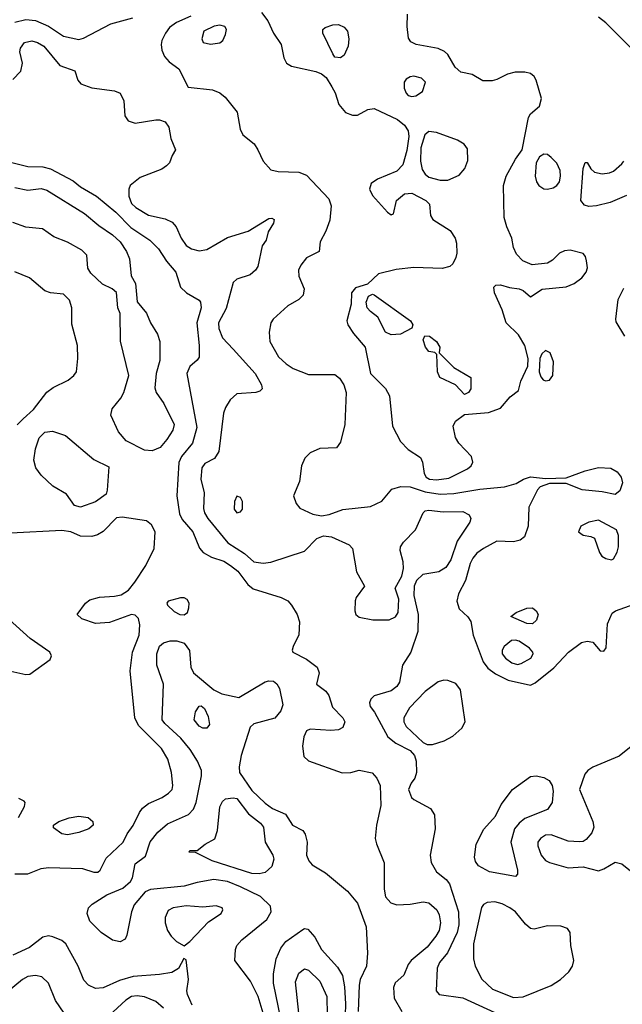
# Model space of a CAD drawing. Extents: x 1173079 to 1307053, y 522583 to 678478.
# Tile 202 of 256: x 1203442 to 1206642, y 604073 to 609306. Entities that reach past the tile are written whole.
import ezdxf

# ---------------------------------------------------------------- set-up
doc = ezdxf.new("R2010")
doc.units = 0

msp = doc.modelspace()

# ---------------------------------------------------------------- linework, layer by layer
at = {"layer": '0CON20XD'}
for points in [[(1204725.8, 609345), (1204760.4, 609300.4), (1204790, 609235), (1204830, 609175), (1204843.7, 609103.7), (1204858.6, 609075), (1204885, 609058.5), (1205015, 609030.8), (1205045, 609018), (1205069.1, 608999.1), (1205100.2, 608950.2), (1205117.4, 608917.4), (1205137.1, 608855), (1205172.7, 608812.7), (1205208.8, 608798.8), (1205235, 608798.6), (1205291.4, 608828.6), (1205325, 608834.5), (1205448.1, 608775), (1205485.5, 608745), (1205505, 608715.8), (1205508.6, 608685), (1205498.3, 608611.7), (1205475.9, 608534.1), (1205445, 608501.1), (1205341.9, 608458.1), (1205309.2, 608435), (1205300, 608405), (1205315, 608371.2), (1205395, 608283.3), (1205415, 608270), (1205426.2, 608275), (1205442.9, 608345), (1205485, 608380.5), (1205525, 608383.8), (1205599.2, 608345), (1205618, 608325), (1205624, 608265), (1205636, 608245), (1205727.5, 608185), (1205755.4, 608145.4), (1205760.9, 608119.1), (1205763.1, 608065), (1205757.9, 608042.1), (1205742.1, 608007.9), (1205725.6, 607994.4), (1205685.5, 607984.5), (1205535, 607990), (1205441.3, 607978.7), (1205347.5, 607955), (1205289.2, 607900.8), (1205225, 607882), (1205204.2, 607855), (1205202.5, 607795), (1205179.4, 607705), (1205185, 607683.8), (1205215, 607638), (1205276.5, 607566.5), (1205305.5, 607425), (1205385.3, 607345.3), (1205406.2, 607306.2), (1205421.1, 607145), (1205463.8, 607065), (1205505, 607021.5), (1205570, 606980), (1205581.5, 606955), (1205589.1, 606895), (1205600, 606875), (1205618.8, 606865), (1205655, 606860.2), (1205721.2, 606868.8), (1205820.9, 606919.1), (1205838.9, 606935), (1205848.5, 606955), (1205841.5, 606985), (1205774.7, 607054.7), (1205756.3, 607086.3), (1205743.3, 607145), (1205757, 607173), (1205805, 607207.1), (1205932.1, 607217.9), (1205995, 607240.8), (1206047.5, 607302.5), (1206091.2, 607335), (1206104, 607385), (1206141.1, 607465), (1206142.7, 607505), (1206124.6, 607574.6), (1206091.3, 607631.3), (1206025.6, 607695), (1206004.4, 607764.4), (1205963.3, 607855), (1205960, 607885), (1205970, 607895), (1205995, 607896.2), (1206042.3, 607882.3), (1206095, 607876.2), (1206116.1, 607866.1), (1206155, 607833.3), (1206215.9, 607874.1), (1206345, 607885.7), (1206386.1, 607903.9), (1206427.1, 607935), (1206450.6, 607965), (1206456.6, 607986.6), (1206452.9, 608025), (1206447.2, 608047.2), (1206433.6, 608063.6), (1206365, 608081.2), (1206335, 608077.9), (1206309.4, 608065), (1206272.4, 608027.6), (1206245, 608011.9), (1206162.7, 608002.7), (1206114.5, 608024.5), (1206080.9, 608060.9), (1206064, 608095), (1206056, 608145), (1206029.2, 608205), (1206015.7, 608255), (1206011.5, 608425), (1206025.7, 608475), (1206074.3, 608565.7), (1206110, 608615), (1206143.2, 608786.8), (1206155, 608806.2), (1206203.1, 608846.9), (1206212.7, 608887.3), (1206184.5, 608985), (1206174, 609004), (1206155, 609020), (1206125, 609027.8), (1206072.8, 609027.2), (1206033.4, 609016.6), (1205975, 608988), (1205951.7, 608981.7), (1205900.7, 608980.7), (1205844.3, 609014.3), (1205785, 609028.1), (1205754, 609054), (1205715, 609122), (1205698.1, 609138.1), (1205663.7, 609153.7), (1205546.7, 609175), (1205518.3, 609188.3), (1205507.5, 609207.5), (1205499.7, 609269.7), (1205501.5, 609335)], [(1203415, 609293.8), (1203475, 609307.7), (1203525, 609301.9), (1203595, 609272.1), (1203675, 609218.7), (1203755, 609200.9), (1203781.1, 609208.9), (1203925.7, 609285), (1204043.3, 609316.7)], [(1204351.2, 609325), (1204275, 609291.8), (1204237.3, 609265), (1204215.4, 609235), (1204196.9, 609195), (1204192.6, 609175), (1204196.4, 609145), (1204211.2, 609111.2), (1204235, 609081.9), (1204286, 609045), (1204337, 608947), (1204465, 608933.3), (1204505, 608917.5), (1204533.1, 608895), (1204597.5, 608815), (1204613.3, 608725), (1204626.7, 608695), (1204686.5, 608646.5), (1204706.4, 608615), (1204733.9, 608553.9), (1204775, 608508.1), (1204815, 608498.9), (1204925, 608496.5), (1204965, 608480), (1205083.6, 608355), (1205096.1, 608316.1), (1205088.4, 608241.6), (1205068, 608182), (1205036.7, 608125), (1205032.5, 608075), (1204965, 608040), (1204935, 608002), (1204923.3, 607975), (1204923.7, 607943.7), (1204952.5, 607875), (1204947.9, 607842.1), (1204925, 607818.8), (1204865, 607785.8), (1204787.1, 607715), (1204775.6, 607695), (1204766.7, 607645), (1204769.4, 607595), (1204815.6, 607515), (1204857.1, 607477.1), (1204895, 607452.5), (1204975, 607420), (1205115, 607421.2), (1205140.3, 607400.3), (1205163.1, 607365), (1205175.4, 607325), (1205168.4, 607155), (1205145, 607060), (1205125, 607030), (1205035, 607026.4), (1204985, 607003.5), (1204956.7, 606975), (1204939.1, 606935), (1204927.7, 606852.3), (1204895.5, 606775), (1204909.4, 606735), (1204929.6, 606709.6), (1204997.7, 606677.7), (1205045, 606669.7), (1205085, 606676.1), (1205157.9, 606702.1), (1205305, 606718.1), (1205365, 606746.9), (1205418.3, 606811.7), (1205465.3, 606824.7), (1205515, 606823.5), (1205595, 606797.2), (1205675, 606784.4), (1205747.3, 606787.3), (1205885, 606811.5), (1206016.6, 606823.4), (1206079.4, 606840.6), (1206116.7, 606865), (1206155, 606876.7), (1206235, 606867.5), (1206345, 606871.2), (1206445, 606908.2), (1206515, 606925.4), (1206582.2, 606922.2), (1206615, 606903.1), (1206636.4, 606875), (1206642.5, 606845), (1206628.3, 606801.7), (1206605, 606782.2), (1206535, 606797.5), (1206428.3, 606808.3), (1206345, 606841.2), (1206255, 606841.2), (1206205.9, 606824.1), (1206192.3, 606807.7), (1206145.5, 606714.5), (1206142.9, 606615), (1206122.8, 606557.2), (1206099.7, 606540.3), (1206065, 606531.3), (1205975, 606535.3), (1205904.4, 606495.6), (1205870, 606470), (1205848.6, 606445), (1205834.3, 606415), (1205810, 606325), (1205772, 606255), (1205762.8, 606215), (1205775, 606174.2), (1205822.6, 606132.6), (1205837.6, 606107.6), (1205850, 606035), (1205903.2, 605893.2), (1205928.8, 605858.8), (1205968.8, 605828.8), (1206035.2, 605795.2), (1206155, 605768.9), (1206179.1, 605780.9), (1206279.4, 605860.6), (1206356.9, 605945), (1206425, 605996.4), (1206455, 606003.3), (1206485, 605998), (1206525, 605952.5), (1206545, 605950), (1206557, 605967), (1206563.3, 606095), (1206587.7, 606152.3), (1206605.6, 606164.4), (1206705, 606200)], [(1206695, 609150), (1206555, 609290.3), (1206515, 609319.6)], [(1204455, 609175.7), (1204505, 609182.9), (1204520, 609195), (1204535, 609227.5), (1204540.8, 609255), (1204530.6, 609270.6), (1204505, 609276.5), (1204475, 609271.5), (1204420, 609245), (1204408.8, 609205), (1204415.9, 609185.9), (1204455, 609175.7)], [(1205145, 609103.3), (1205115, 609107.5), (1205104.1, 609124.1), (1205051.2, 609235), (1205051.2, 609255), (1205063.8, 609265), (1205105, 609278.8), (1205135, 609280.4), (1205165, 609267.5), (1205183.3, 609245), (1205190.5, 609205), (1205185.6, 609165), (1205165, 609117.5), (1205145, 609103.3)], [(1203405, 608988.6), (1203447, 609033), (1203456.9, 609075), (1203443.1, 609135), (1203445.6, 609155), (1203467.5, 609185), (1203506.8, 609193.2), (1203536, 609185), (1203570.6, 609165), (1203655, 609062.9), (1203733.9, 609033.9), (1203750.8, 608985), (1203766.2, 608965), (1203825, 608943.5), (1203945, 608928.1), (1203975, 608915.8), (1203994.2, 608875), (1204000, 608795), (1204017.9, 608767.9), (1204055, 608755.8), (1204165, 608773.8), (1204185, 608773.8), (1204215, 608763.3), (1204233.3, 608735), (1204244.2, 608674.2), (1204270, 608615), (1204251.2, 608585), (1204238, 608545), (1204221.1, 608528.9), (1204197.3, 608512.7), (1204081.7, 608468.3), (1204029.2, 608425), (1204021.4, 608405), (1204021.2, 608368.8), (1204035, 608330), (1204058.1, 608308.1), (1204125, 608266.7), (1204215, 608247.7), (1204250.8, 608230.8), (1204273.3, 608205), (1204298.5, 608145), (1204325, 608105.8), (1204355, 608088.6), (1204395, 608077.1), (1204435, 608085.7), (1204545, 608149.1), (1204655, 608182.5), (1204765, 608248.8), (1204780.7, 608250.7), (1204792.5, 608245), (1204790, 608225), (1204760.5, 608179.5), (1204750, 608135), (1204730, 608105), (1204706, 607995), (1204693.8, 607975), (1204665, 607950.8), (1204595, 607927.5), (1204575, 607910), (1204539.1, 607770.9), (1204498, 607695), (1204500, 607665), (1204519.1, 607615), (1204575.9, 607555.9), (1204692.5, 607425), (1204725.8, 607365), (1204730, 607345), (1204717.4, 607332.6), (1204695, 607324.5), (1204595, 607316.9), (1204559.4, 607285), (1204534.4, 607245), (1204523.3, 607215), (1204498.8, 607011.2), (1204475.9, 606974.1), (1204425, 606948), (1204409.2, 606925), (1204404.5, 606865), (1204421.7, 606791.7), (1204418.3, 606708.3), (1204423.8, 606685), (1204440.7, 606655), (1204547.1, 606525), (1204635, 606468.8), (1204685, 606424.6), (1204735, 606418.5), (1204775, 606422.2), (1204955, 606481.1), (1205020.6, 606549.4), (1205055, 606563.1), (1205097, 606557), (1205191.4, 606515), (1205209.4, 606495), (1205230.7, 606370.7), (1205272.5, 606295), (1205228.8, 606235), (1205222.7, 606217.3), (1205221.2, 606165), (1205226.2, 606145), (1205245, 606130.8), (1205316.8, 606116.8), (1205403.2, 606116.8), (1205438.3, 606131.7), (1205452.5, 606155), (1205455.9, 606225.9), (1205436.7, 606285), (1205471.1, 606348.9), (1205480.6, 606389.4), (1205478.4, 606425), (1205462.3, 606485), (1205463.8, 606505), (1205480.2, 606529.8), (1205543.9, 606595), (1205584.3, 606685.7), (1205595, 606695.4), (1205615, 606700), (1205690.8, 606690.8), (1205795, 606692.9), (1205829.2, 606675), (1205837.1, 606655), (1205832.9, 606635), (1205764.8, 606535.2), (1205731.2, 606435), (1205705.7, 606394.3), (1205667.8, 606372.2), (1205583.1, 606356.9), (1205548.5, 606325), (1205536.4, 606295), (1205534.4, 606245), (1205557.3, 606145), (1205556.7, 606055), (1205518.5, 605945), (1205474.6, 605875), (1205459.5, 605785), (1205445, 605761.4), (1205415, 605738.9), (1205325, 605712.5), (1205307.5, 605695), (1205300, 605675), (1205303.1, 605655), (1205326.7, 605625), (1205397.5, 605495), (1205440.2, 605460.2), (1205515, 605422), (1205538.6, 605395), (1205548.2, 605365), (1205550, 605305), (1205540, 605275), (1205521.6, 605248.4), (1205507.5, 605215), (1205522.9, 605172.9), (1205535, 605160.6), (1205623.4, 605113.4), (1205645, 605080), (1205649.1, 605005), (1205622.5, 604865), (1205626.4, 604826.4), (1205656.2, 604776.2), (1205706.1, 604736.1), (1205723.8, 604713.8), (1205771.4, 604565), (1205773.8, 604495), (1205765.7, 604455), (1205713.7, 604346.3), (1205672.2, 604295), (1205658.1, 604265), (1205653.6, 604143.6), (1205670, 604125), (1205795, 604107.8), (1205965, 604028.4)], [(1205525, 608897.5), (1205545, 608900.8), (1205581.2, 608925), (1205596.7, 608975), (1205575, 608995.6), (1205535, 609005.5), (1205515, 609003.3), (1205495, 608990.8), (1205484.3, 608975), (1205483.2, 608943.2), (1205494.2, 608915), (1205505, 608904.3), (1205525, 608897.5)], [(1205715, 608453.8), (1205775, 608480), (1205806.7, 608515), (1205821.4, 608558.6), (1205820.2, 608620.2), (1205803.1, 608645), (1205766.6, 608666.6), (1205655, 608706.8), (1205615, 608712.9), (1205593.7, 608695), (1205571.7, 608625), (1205571, 608555), (1205579.9, 608509.9), (1205594.5, 608484.5), (1205615, 608469.3), (1205675, 608453.9), (1205715, 608453.8)], [(1203305, 608570), (1203485, 608526.2), (1203565, 608524.2), (1203605, 608513.1), (1203725, 608450), (1203765, 608417.3), (1203848.7, 608368.7), (1203952.9, 608282.9), (1204032.2, 608202.2), (1204132.1, 608135), (1204179.3, 608089.3), (1204222.1, 608022.1), (1204271.4, 607965), (1204296, 607885), (1204328, 607855), (1204395, 607815.8), (1204402.5, 607805), (1204405.6, 607775), (1204382.5, 607695), (1204395.6, 607574.4), (1204395, 607512.5), (1204384.2, 607495.8), (1204345, 607463.8), (1204329.4, 607425), (1204381.9, 607138.1), (1204359.8, 607055), (1204301.1, 606985), (1204287.7, 606952.3), (1204276.8, 606775), (1204290.5, 606680.5), (1204305, 606650), (1204361.3, 606585), (1204397.1, 606497.1), (1204415.5, 606475), (1204459.8, 606449.8), (1204525, 606427.6), (1204561.8, 606405), (1204599.6, 606375), (1204654.2, 606304.2), (1204681.8, 606281.8), (1204831.2, 606235), (1204865, 606217.8), (1204884.5, 606195), (1204915.5, 606145), (1204927.8, 606105), (1204925, 606037.5), (1204894.2, 605975), (1204888, 605955), (1204892, 605945), (1204965, 605907.8), (1205021.5, 605865), (1205031.9, 605835), (1205017.5, 605775), (1205067.4, 605737.4), (1205083.6, 605713.6), (1205102.4, 605652.4), (1205157.8, 605595), (1205168.5, 605575), (1205157.1, 605545), (1205135, 605531.4), (1205095, 605527.8), (1204985, 605536), (1204965, 605526.2), (1204951.1, 605495), (1204943.1, 605445), (1204949.9, 605389.9), (1204975, 605367.5), (1205155, 605302.9), (1205200, 605305), (1205245, 605317.5), (1205312.9, 605302.9), (1205339.2, 605275), (1205355.6, 605235), (1205359.1, 605129.1), (1205337.1, 605025), (1205330.4, 604955), (1205336, 604925), (1205377.5, 604825), (1205377.1, 604685), (1205384.3, 604644.2), (1205412.6, 604612.6), (1205445, 604602), (1205515, 604605.3), (1205585, 604618.2), (1205615, 604612.7), (1205657.5, 604575), (1205669.1, 604549.1), (1205677.4, 604505), (1205669.8, 604465), (1205652.5, 604435), (1205605, 604376), (1205520.4, 604305), (1205505.5, 604285), (1205481.7, 604228.3), (1205435, 604186.7), (1205427.3, 604162.7), (1205430, 604105), (1205472.1, 604035)], [(1206245, 608405.6), (1206275, 608413.5), (1206295, 608425.8), (1206308.6, 608445), (1206314.3, 608475), (1206311.4, 608505), (1206295, 608543.8), (1206265, 608574), (1206245, 608590), (1206225, 608591.2), (1206203, 608577), (1206184, 608545), (1206180, 608475), (1206186, 608445), (1206198.8, 608425), (1206225, 608408.1), (1206245, 608405.6)], [(1206665, 608372), (1206577.5, 608335), (1206505, 608316.9), (1206464.3, 608314.3), (1206441.4, 608321.4), (1206422.5, 608345), (1206433.6, 608515), (1206445, 608547.5), (1206455, 608547.5), (1206475, 608513.3), (1206495, 608496), (1206535, 608487.5), (1206575, 608492.5), (1206595, 608501.2), (1206639.3, 608540.7), (1206650, 608555)], [(1203415, 608414.3), (1203485, 608400.8), (1203555, 608408.9), (1203585, 608400.6), (1203786, 608276), (1203862.4, 608212.4), (1203935, 608163.5), (1203974.5, 608125), (1204008.2, 608075), (1204024.4, 608035), (1204033.8, 607945), (1204056, 607905), (1204066.1, 607806.1), (1204115, 607746.7), (1204137.1, 607695), (1204174.4, 607635), (1204186.4, 607595), (1204185.3, 607495), (1204166.9, 607425), (1204159.7, 607349.7), (1204165.8, 607325), (1204206.9, 607266.9), (1204261.4, 607155), (1204255.7, 607125), (1204223.1, 607075), (1204187.4, 607032.6), (1204145, 607014.3)], [(1204145, 607014.3), (1204105, 607017.8), (1204007.6, 607067.6), (1203966.5, 607116.5), (1203925.6, 607205), (1203932.2, 607237.8), (1203978.8, 607295), (1203994.6, 607325), (1204020.7, 607415), (1203977.2, 607597.2), (1203976, 607745), (1203963.3, 607775), (1203956.1, 607856.1), (1203932.5, 607875), (1203880.9, 607900.9), (1203819.7, 607959.7), (1203804.3, 607985), (1203798.8, 608055), (1203770.9, 608080.9), (1203694.7, 608124.7), (1203622.4, 608152.4), (1203562.5, 608195), (1203475, 608204), (1203405, 608228.8)], [(1203427.7, 607152.3), (1203460.9, 607185), (1203515.7, 607234.3), (1203585, 607325.7), (1203618.9, 607351.1), (1203698.8, 607391.2), (1203729.2, 607415), (1203742.5, 607435), (1203750.6, 607505), (1203749.5, 607575), (1203717.9, 607687.9), (1203718.7, 607775), (1203706.2, 607816.2), (1203675, 607847.5), (1203605, 607854.5), (1203575, 607864.4), (1203493.8, 607935), (1203415, 607966.7)], [(1206655.6, 607625), (1206610.5, 607700.5), (1206608.8, 607715), (1206620.6, 607819.4), (1206650.5, 607879.5)], [(1205415, 607631.9), (1205385, 607646), (1205344.5, 607724.5), (1205304.5, 607754.5), (1205288, 607775), (1205281.2, 607805), (1205295, 607837.5), (1205315, 607847.5), (1205325, 607843.3), (1205517.5, 607705), (1205530, 607685), (1205524.1, 607665.9), (1205465, 607634.3), (1205415, 607631.9)], [(1205805, 607313.3), (1205755.6, 607365.6), (1205673.6, 607405), (1205660.4, 607435), (1205657.5, 607527.5), (1205647, 607537), (1205615, 607543.3), (1205596.2, 607565), (1205584, 607605), (1205594.3, 607625.7), (1205617.5, 607625), (1205655, 607596.7), (1205673.3, 607565), (1205670, 607535), (1205748.3, 607458.3), (1205837.5, 607405), (1205837.5, 607345), (1205825.9, 607324.1), (1205805, 607313.3)], [(1206235, 607386.2), (1206255, 607390), (1206274, 607415), (1206277, 607487), (1206260, 607535), (1206235, 607548.8), (1206215, 607530), (1206204, 607505), (1206200, 607435), (1206208.8, 607408.8), (1206222.7, 607392.7), (1206235, 607386.2)], [(1203765, 606714.5), (1203732.5, 606725), (1203690.6, 606785), (1203617.3, 606827.3), (1203555, 606885.6), (1203527.5, 606925), (1203516.6, 606965), (1203525.8, 607025), (1203545, 607084.4), (1203575, 607113.8), (1203615, 607119.2), (1203685, 607096.2), (1203835, 606968), (1203915, 606930), (1203906.9, 606805), (1203900.6, 606785), (1203845, 606743.8), (1203765, 606714.5)], [(1204595, 606686), (1204615, 606691.2), (1204624.2, 606705), (1204624.2, 606745), (1204615, 606766), (1204595, 606773.3), (1204581.9, 606745), (1204580, 606705), (1204595, 606686)], [(1203415, 604765.6), (1203485, 604765.8), (1203556, 604794), (1203595, 604799.6), (1203775.3, 604795.3), (1203835, 604776), (1203857.5, 604775), (1203868.8, 604785), (1203900.5, 604849.5), (1203991.8, 604935), (1204011.7, 604978.3), (1204045, 605022.5), (1204077.4, 605092.6), (1204094.4, 605115), (1204125, 605139.5), (1204197.6, 605172.4), (1204231.4, 605195), (1204250.6, 605215), (1204254.4, 605235), (1204247.5, 605305), (1204229.1, 605375), (1204195, 605431.9), (1204073.2, 605555), (1204053.1, 605595), (1204029.2, 605845), (1204040, 605945), (1204076.9, 606035), (1204079.5, 606089.5), (1204072.8, 606122.8), (1204055, 606141.4), (1204035, 606144.4), (1203918, 606102), (1203845, 606096.7), (1203771.1, 606121.1), (1203746.2, 606145), (1203791.4, 606205), (1203815, 606222.9), (1203865, 606237.5), (1203945, 606241.8), (1203980, 606250), (1204019.1, 606275), (1204053, 606317), (1204111.8, 606405), (1204155.4, 606495.4), (1204160.9, 606585), (1204141.8, 606621.8), (1204115, 606642.9), (1203985, 606661.8), (1203955, 606658.9), (1203884.6, 606585.4), (1203855, 606567.5), (1203825, 606559.2), (1203765, 606560.8), (1203713.3, 606585), (1203665, 606592.1), (1203395, 606577.3)], [(1206585, 606436.2), (1206595, 606440), (1206615, 606476.2), (1206622.1, 606505), (1206622.9, 606565), (1206611.4, 606595), (1206515, 606646), (1206465, 606635.8), (1206421.2, 606615), (1206410, 606585), (1206435, 606565.7), (1206475, 606560), (1206495, 606550), (1206520.8, 606475), (1206533.3, 606455), (1206555, 606442), (1206585, 606436.2)], [(1204315, 606142.2), (1204332.5, 606155), (1204339.3, 606180.7), (1204341.5, 606205), (1204331.4, 606225), (1204315, 606232.7), (1204295, 606232.9), (1204230, 606215), (1204222.5, 606205), (1204226.7, 606195), (1204261.2, 606161.2), (1204292.5, 606145), (1204315, 606142.2)], [(1206165, 606094.6), (1206135, 606096.2), (1206050, 606135), (1206078.8, 606155), (1206135, 606177.9), (1206165, 606180), (1206184.7, 606164.7), (1206194.6, 606145), (1206186.2, 606115), (1206165, 606094.6)], [(1203395, 605843.1), (1203475, 605825.8), (1203495, 605828), (1203604.1, 605905.9), (1203611.2, 605925), (1203602, 605945), (1203496.5, 606016.5), (1203385, 606118.8)], [(1204734.7, 604025), (1204708.4, 604115), (1204667.5, 604195), (1204584.4, 604305), (1204587.1, 604365), (1204594.4, 604385), (1204621.4, 604415), (1204755, 604522.9), (1204777.8, 604565), (1204774.5, 604594.5), (1204720, 604645), (1204615, 604698.1), (1204545, 604724.7), (1204473.3, 604736.7), (1204385, 604720), (1204315, 604701.3), (1204136.7, 604683.3), (1204108.5, 604671.5), (1204049.2, 604600.8), (1204035.5, 604565), (1204010.5, 604439.5), (1204001.2, 604418.8), (1203975.8, 604404.2), (1203935, 604414.2), (1203874.3, 604455), (1203814.7, 604514.7), (1203799.5, 604555), (1203806.4, 604585), (1203826.7, 604605), (1203904.8, 604655.2), (1203989.1, 604690.9), (1204030, 604725), (1204041.1, 604745), (1204055, 604820), (1204109.1, 604860.9), (1204133.9, 604936.1), (1204175, 604987.7), (1204227.4, 605032.6), (1204338.7, 605081.3), (1204365, 605110), (1204379.1, 605145), (1204407.8, 605287.8), (1204407.3, 605315), (1204386.1, 605365), (1204347, 605427), (1204297.3, 605487.3), (1204212.5, 605565), (1204198.9, 605585), (1204206.2, 605775), (1204169.5, 605875), (1204170.5, 605935), (1204185, 605976), (1204205.5, 605994.5), (1204240, 606005), (1204275.4, 606005.4), (1204315, 605992.9), (1204344.1, 605954.1), (1204350.6, 605865), (1204365, 605835.5), (1204472.3, 605745), (1204515, 605723.3), (1204606, 605704), (1204745, 605786.2), (1204765, 605792.9), (1204790.2, 605790.2), (1204807, 605777), (1204821.5, 605751.5), (1204838.5, 605665), (1204828.1, 605631.9), (1204796, 605594), (1204685, 605564.3), (1204665, 605546), (1204617.2, 605395), (1204606.8, 605335), (1204609.6, 605305), (1204675, 605209.1), (1204745, 605141.1), (1204785, 605113.6), (1204853.1, 605083.1), (1204891.2, 605025), (1204945, 604996.2), (1204957, 604977), (1204968.9, 604935), (1204965.6, 604865), (1204977.1, 604835), (1204995.8, 604815), (1205065, 604771.8), (1205183.3, 604675), (1205235, 604610), (1205281.8, 604485), (1205289.3, 604345), (1205283.8, 604275), (1205250, 604205), (1205244.3, 604175), (1205239.5, 604035)], [(1206085, 605879.3), (1206105, 605884.6), (1206156.8, 605913.2), (1206169.5, 605935), (1206167.8, 605945), (1206149.5, 605965), (1206095, 606002.4), (1206075, 606009.2), (1206054, 606006), (1206015.2, 605974.8), (1206004.1, 605955), (1206004.7, 605935), (1206022.4, 605912.4), (1206055, 605887.6), (1206085, 605879.3)], [(1205605, 605453.5), (1205635, 605454.2), (1205696.2, 605473.8), (1205742.4, 605497.6), (1205789.4, 605540.6), (1205808.5, 605575), (1205782.9, 605745), (1205757.6, 605777.6), (1205715, 605794.5), (1205694.6, 605795.4), (1205665, 605786.5), (1205595, 605735.4), (1205511.3, 605648.7), (1205481.8, 605595), (1205481.4, 605575), (1205495, 605550), (1205584.9, 605464.9), (1205605, 605453.5)], [(1204435, 605540), (1204415, 605540.8), (1204395, 605551.9), (1204368.1, 605585), (1204375, 605626.7), (1204395, 605657.1), (1204405, 605658.6), (1204424, 605645), (1204443.2, 605603.2), (1204449.5, 605560.5), (1204435, 605540)], [(1206753.8, 605495), (1206625, 605392.5), (1206486.6, 605333.4), (1206458.6, 605315), (1206444, 605296), (1206414.5, 605215), (1206486.1, 605045), (1206490.4, 605015), (1206480.9, 604985), (1206451.2, 604948.8), (1206435, 604938.6), (1206415, 604935.6), (1206355, 604939.4), (1206265, 604973.5), (1206235, 604972.5), (1206208.1, 604955), (1206194.3, 604935), (1206194.4, 604915), (1206211.5, 604865), (1206235, 604837.8), (1206255, 604826.4), (1206355, 604798.2), (1206435, 604804.4), (1206515, 604783.1), (1206545, 604792.2), (1206605, 604829.2), (1206640.3, 604820.3), (1206695, 604775.8)], [(1206075, 604752.5), (1205937.4, 604777.4), (1205878.9, 604808.9), (1205862.2, 604832.2), (1205857.3, 604855), (1205866.4, 604923.6), (1205906.4, 605003.6), (1205968, 605072), (1205998.8, 605135), (1206058.2, 605215), (1206155, 605283.4), (1206185, 605286.9), (1206225, 605278.8), (1206253.2, 605263.2), (1206269.4, 605235), (1206274.7, 605205), (1206270.4, 605145), (1206245, 605108.8), (1206125, 605061.1), (1206093.7, 605036.3), (1206070.5, 605005), (1206050.9, 604935), (1206085.6, 604785), (1206085.7, 604764.3), (1206075, 604752.5)], [(1203436, 605065), (1203467.5, 605125), (1203470, 605145), (1203465, 605153.3), (1203436.8, 605166.8)], [(1204713.5, 604766.5), (1204675, 604768.4), (1204464, 604835), (1204375, 604880), (1204341.7, 604881.7), (1204345, 604890), (1204385, 604890), (1204425.9, 604924.1), (1204477.6, 604952.4), (1204492.9, 604997.1), (1204505, 605123.3), (1204518.6, 605151.4), (1204535, 605164.3), (1204575, 605170.9), (1204595, 605166.2), (1204657.1, 605085), (1204720.8, 605035), (1204736, 605015), (1204744.6, 604935), (1204785.4, 604865), (1204790.8, 604845), (1204780.9, 604805), (1204745, 604773.8), (1204713.5, 604766.5)], [(1203695, 604974.5), (1203665, 604978.1), (1203621.3, 605011.3), (1203622, 605025), (1203650, 605045), (1203705, 605064.5), (1203755, 605072.1), (1203805.5, 605065.5), (1203830, 605045), (1203832.5, 605025), (1203809.2, 605005), (1203755, 604985.4), (1203695, 604974.5)], [(1204315, 604383.3), (1204345, 604406), (1204445, 604511.2), (1204511.2, 604555), (1204521.2, 604575), (1204516.2, 604585), (1204485, 604596.7), (1204415, 604588.6), (1204325, 604595.9), (1204256.7, 604585), (1204229.4, 604570.6), (1204214.4, 604535), (1204214.4, 604505), (1204227.1, 604465), (1204245.5, 604435.5), (1204275, 604406), (1204315, 604383.3)], [(1206065, 604109.2), (1206115, 604113.1), (1206265, 604173.2), (1206314.7, 604205.3), (1206357.5, 604245), (1206377.3, 604275), (1206385.5, 604305), (1206369.4, 604385), (1206365.6, 604455), (1206352, 604475), (1206315, 604488.8), (1206245, 604490.4), (1206175, 604472.5), (1206155, 604476.2), (1206128.7, 604498.7), (1206075, 604564.6), (1206045, 604586.4), (1206005, 604606.5), (1205965, 604616.9), (1205925, 604613.8), (1205905, 604603.3), (1205895, 604587.5), (1205851.6, 604395), (1205851.9, 604315), (1205860.3, 604275), (1205896.9, 604206.9), (1205953.2, 604153.2), (1206065, 604109.2)], [(1204357.8, 604067.8), (1204332.5, 604125), (1204330, 604145), (1204338.8, 604205), (1204325, 604310), (1204313.6, 604316.4), (1204285, 604262.5), (1204248.8, 604241.2), (1204185, 604230.5), (1204045, 604220.8), (1203971.5, 604198.5), (1203885, 604160), (1203845, 604157.3), (1203807.1, 604175), (1203781.7, 604201.7), (1203752.5, 604275), (1203686.9, 604395), (1203665, 604411.9), (1203618.3, 604431.7), (1203595, 604436.5), (1203565, 604428.9), (1203492.9, 604375), (1203405, 604334.6)], [(1204828.7, 603995), (1204790.2, 604185), (1204789.4, 604235), (1204803.2, 604315), (1204828.2, 604371.8), (1204855, 604407.3), (1204945, 604471.1), (1204955, 604475.7), (1204971.7, 604471.7), (1205009.3, 604429.2), (1205045.4, 604365), (1205130.2, 604270.2), (1205156, 604226), (1205167, 604165), (1205172.4, 604075), (1205170.5, 604015)], [(1203677.1, 604025), (1203632.6, 604092.6), (1203594.6, 604184.6), (1203558.6, 604218.6), (1203525, 604225.5), (1203485, 604220), (1203455.7, 604204.3), (1203375, 604137.8)], [(1205035, 603944.3), (1204945, 603998.5), (1204923.8, 604025), (1204907, 604193), (1204925, 604238.6), (1204955, 604261.1), (1204975, 604254.4), (1205035, 604195.6), (1205072.1, 604115), (1205074.6, 604015), (1205055, 603960), (1205035, 603944.3)], [(1204205, 604052.5), (1204165, 604086.9), (1204105, 604112.7), (1204065, 604117.5), (1204035, 604114.1), (1204005.5, 604095), (1203870, 603970)]]:
    msp.add_lwpolyline(points, dxfattribs=at)

doc.saveas('drawing.dxf')
